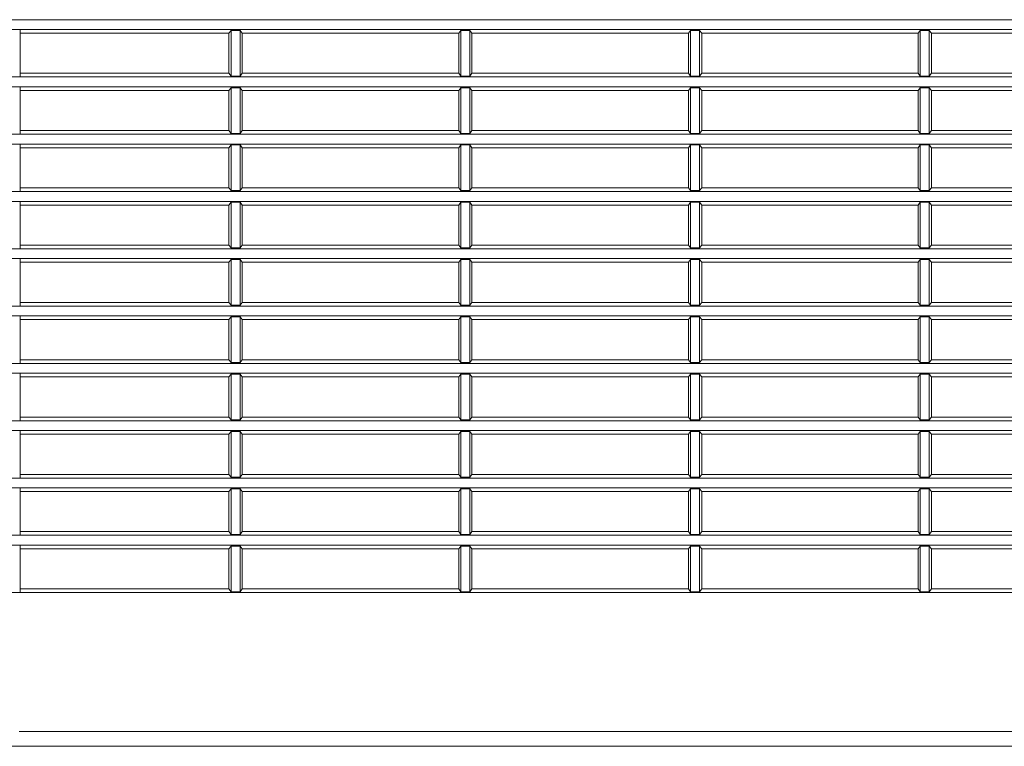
# Model space of a CAD drawing. Header units: millimetres. Extents: x -4612887 to -4536833, y -5457376 to -5415716.
# Tile 72 of 144: x -4579102 to -4578903, y -5441786 to -5441639. Entities that reach past the tile are written whole.
import ezdxf

# ---------------------------------------------------------------- set-up
doc = ezdxf.new("R2010")
doc.units = ezdxf.units.MM
doc.header["$MEASUREMENT"] = 0
doc.layers.add('is_KT-urzadzenia', color=104, linetype='Continuous', lineweight=30)

msp = doc.modelspace()

# ---------------------------------------------------------------- linework, layer by layer
at = {"layer": 'is_KT-urzadzenia', "linetype": 'Continuous', "lineweight": 9}
for p, q in [((-4579502.06, -5441639.16), (-4578609.02, -5441639.16)), ((-4579499.39, -5441641.13), (-4578611.69, -5441641.13)), ((-4579101.64, -5441641.13), (-4579101.64, -5441650.71)), ((-4579059.55, -5441641.87), (-4579059.1, -5441641.32)), ((-4579059.1, -5441641.32), (-4579059.1, -5441650.52)), ((-4579059.1, -5441641.32), (-4579057.32, -5441641.32)), ((-4579057.32, -5441641.32), (-4579056.88, -5441641.87)), ((-4579057.32, -5441641.32), (-4579057.32, -5441650.52)), ((-4579013.23, -5441641.87), (-4579012.78, -5441641.32)), ((-4579012.78, -5441641.32), (-4579012.78, -5441650.52)), ((-4579012.78, -5441641.32), (-4579011, -5441641.32)), ((-4579011, -5441641.32), (-4579010.55, -5441641.87)), ((-4579011, -5441641.32), (-4579011, -5441650.52)), ((-4578966.9, -5441641.87), (-4578966.46, -5441641.32)), ((-4578966.46, -5441641.32), (-4578966.46, -5441650.52)), ((-4578966.46, -5441641.32), (-4578964.68, -5441641.32)), ((-4578964.68, -5441641.32), (-4578964.23, -5441641.87)), ((-4578964.68, -5441641.32), (-4578964.68, -5441650.52)), ((-4578920.58, -5441641.87), (-4578920.14, -5441641.32)), ((-4578920.14, -5441641.32), (-4578920.14, -5441650.52)), ((-4578920.14, -5441641.32), (-4578918.35, -5441641.32)), ((-4578918.35, -5441641.32), (-4578917.91, -5441641.87)), ((-4578918.35, -5441641.32), (-4578918.35, -5441650.52)), ((-4579101.64, -5441641.87), (-4579059.55, -5441641.87)), ((-4579059.55, -5441641.87), (-4579059.55, -5441649.97)), ((-4579056.88, -5441641.87), (-4579013.23, -5441641.87)), ((-4579056.88, -5441649.97), (-4579056.88, -5441641.87)), ((-4579013.23, -5441641.87), (-4579013.23, -5441649.97)), ((-4579010.55, -5441641.87), (-4578966.9, -5441641.87)), ((-4579010.55, -5441649.97), (-4579010.55, -5441641.87)), ((-4578966.9, -5441641.87), (-4578966.9, -5441649.97)), ((-4578964.23, -5441641.87), (-4578920.58, -5441641.87)), ((-4578964.23, -5441649.97), (-4578964.23, -5441641.87)), ((-4578920.58, -5441641.87), (-4578920.58, -5441649.97)), ((-4578917.91, -5441641.87), (-4578874.26, -5441641.87)), ((-4578917.91, -5441649.97), (-4578917.91, -5441641.87)), ((-4579514.14, -5441650.71), (-4578596.94, -5441650.71)), ((-4579101.64, -5441649.97), (-4579059.55, -5441649.97)), ((-4579059.55, -5441649.97), (-4579059.1, -5441650.52)), ((-4579059.1, -5441650.52), (-4579057.32, -5441650.52)), ((-4579057.32, -5441650.52), (-4579056.88, -5441649.97)), ((-4579056.88, -5441649.97), (-4579013.23, -5441649.97)), ((-4579013.23, -5441649.97), (-4579012.78, -5441650.52)), ((-4579012.78, -5441650.52), (-4579011, -5441650.52)), ((-4579011, -5441650.52), (-4579010.55, -5441649.97)), ((-4579010.55, -5441649.97), (-4578966.9, -5441649.97)), ((-4578966.9, -5441649.97), (-4578966.46, -5441650.52)), ((-4578966.46, -5441650.52), (-4578964.68, -5441650.52)), ((-4578964.68, -5441650.52), (-4578964.23, -5441649.97)), ((-4578964.23, -5441649.97), (-4578920.58, -5441649.97)), ((-4578920.58, -5441649.97), (-4578920.14, -5441650.52)), ((-4578920.14, -5441650.52), (-4578918.35, -5441650.52)), ((-4578918.35, -5441650.52), (-4578917.91, -5441649.97)), ((-4578917.91, -5441649.97), (-4578874.26, -5441649.97)), ((-4579514.33, -5441652.68), (-4578596.75, -5441652.68)), ((-4579101.64, -5441652.68), (-4579101.64, -5441662.26)), ((-4579059.55, -5441653.43), (-4579059.1, -5441652.87)), ((-4579059.1, -5441652.87), (-4579059.1, -5441662.08)), ((-4579059.1, -5441652.87), (-4579057.32, -5441652.87)), ((-4579057.32, -5441652.87), (-4579056.88, -5441653.43)), ((-4579057.32, -5441652.87), (-4579057.32, -5441662.08)), ((-4579013.23, -5441653.43), (-4579012.78, -5441652.87)), ((-4579012.78, -5441652.87), (-4579012.78, -5441662.08)), ((-4579012.78, -5441652.87), (-4579011, -5441652.87)), ((-4579011, -5441652.87), (-4579010.55, -5441653.43)), ((-4579011, -5441652.87), (-4579011, -5441662.08)), ((-4578966.9, -5441653.43), (-4578966.46, -5441652.87)), ((-4578966.46, -5441652.87), (-4578966.46, -5441662.08)), ((-4578966.46, -5441652.87), (-4578964.68, -5441652.87)), ((-4578964.68, -5441652.87), (-4578964.23, -5441653.43)), ((-4578964.68, -5441652.87), (-4578964.68, -5441662.08)), ((-4578920.58, -5441653.43), (-4578920.14, -5441652.87)), ((-4578920.14, -5441652.87), (-4578920.14, -5441662.08)), ((-4578920.14, -5441652.87), (-4578918.35, -5441652.87)), ((-4578918.35, -5441652.87), (-4578917.91, -5441653.43)), ((-4578918.35, -5441652.87), (-4578918.35, -5441662.08)), ((-4579101.64, -5441653.43), (-4579059.55, -5441653.43)), ((-4579059.55, -5441653.43), (-4579059.55, -5441661.52)), ((-4579056.88, -5441653.43), (-4579013.23, -5441653.43)), ((-4579056.88, -5441661.52), (-4579056.88, -5441653.43)), ((-4579013.23, -5441653.43), (-4579013.23, -5441661.52)), ((-4579010.55, -5441653.43), (-4578966.9, -5441653.43)), ((-4579010.55, -5441661.52), (-4579010.55, -5441653.43)), ((-4578966.9, -5441653.43), (-4578966.9, -5441661.52)), ((-4578964.23, -5441653.43), (-4578920.58, -5441653.43)), ((-4578964.23, -5441661.52), (-4578964.23, -5441653.43)), ((-4578920.58, -5441653.43), (-4578920.58, -5441661.52)), ((-4578917.91, -5441653.43), (-4578874.26, -5441653.43)), ((-4578917.91, -5441661.52), (-4578917.91, -5441653.43)), ((-4579514.73, -5441662.26), (-4578596.35, -5441662.26)), ((-4579101.64, -5441661.52), (-4579059.55, -5441661.52)), ((-4579059.55, -5441661.52), (-4579059.1, -5441662.08)), ((-4579059.1, -5441662.08), (-4579057.32, -5441662.08)), ((-4579057.32, -5441662.08), (-4579056.88, -5441661.52)), ((-4579056.88, -5441661.52), (-4579013.23, -5441661.52)), ((-4579013.23, -5441661.52), (-4579012.78, -5441662.08)), ((-4579012.78, -5441662.08), (-4579011, -5441662.08)), ((-4579011, -5441662.08), (-4579010.55, -5441661.52)), ((-4579010.55, -5441661.52), (-4578966.9, -5441661.52)), ((-4578966.9, -5441661.52), (-4578966.46, -5441662.08)), ((-4578966.46, -5441662.08), (-4578964.68, -5441662.08)), ((-4578964.68, -5441662.08), (-4578964.23, -5441661.52)), ((-4578964.23, -5441661.52), (-4578920.58, -5441661.52)), ((-4578920.58, -5441661.52), (-4578920.14, -5441662.08)), ((-4578920.14, -5441662.08), (-4578918.35, -5441662.08)), ((-4578918.35, -5441662.08), (-4578917.91, -5441661.52)), ((-4578917.91, -5441661.52), (-4578874.26, -5441661.52)), ((-4579514.9, -5441664.24), (-4578596.17, -5441664.24)), ((-4579101.64, -5441664.24), (-4579101.64, -5441673.82)), ((-4579101.64, -5441664.98), (-4579059.55, -5441664.98)), ((-4579059.55, -5441664.98), (-4579059.1, -5441664.42)), ((-4579059.55, -5441664.98), (-4579059.55, -5441673.08)), ((-4579059.1, -5441664.42), (-4579059.1, -5441673.63)), ((-4579059.1, -5441664.42), (-4579057.32, -5441664.42)), ((-4579057.32, -5441664.42), (-4579057.32, -5441673.63)), ((-4579057.32, -5441664.42), (-4579056.88, -5441664.98)), ((-4579056.88, -5441664.98), (-4579013.23, -5441664.98)), ((-4579056.88, -5441673.08), (-4579056.88, -5441664.98)), ((-4579013.23, -5441664.98), (-4579012.78, -5441664.42)), ((-4579013.23, -5441664.98), (-4579013.23, -5441673.08)), ((-4579012.78, -5441664.42), (-4579012.78, -5441673.63)), ((-4579012.78, -5441664.42), (-4579011, -5441664.42)), ((-4579011, -5441664.42), (-4579011, -5441673.63)), ((-4579011, -5441664.42), (-4579010.55, -5441664.98)), ((-4579010.55, -5441664.98), (-4578966.9, -5441664.98)), ((-4579010.55, -5441673.08), (-4579010.55, -5441664.98)), ((-4578966.9, -5441664.98), (-4578966.46, -5441664.42)), ((-4578966.9, -5441664.98), (-4578966.9, -5441673.08)), ((-4578966.46, -5441664.42), (-4578966.46, -5441673.63)), ((-4578966.46, -5441664.42), (-4578964.68, -5441664.42)), ((-4578964.68, -5441664.42), (-4578964.68, -5441673.63)), ((-4578964.68, -5441664.42), (-4578964.23, -5441664.98)), ((-4578964.23, -5441664.98), (-4578920.58, -5441664.98)), ((-4578964.23, -5441673.08), (-4578964.23, -5441664.98)), ((-4578920.58, -5441664.98), (-4578920.14, -5441664.42)), ((-4578920.58, -5441664.98), (-4578920.58, -5441673.08)), ((-4578920.14, -5441664.42), (-4578920.14, -5441673.63)), ((-4578920.14, -5441664.42), (-4578918.35, -5441664.42)), ((-4578918.35, -5441664.42), (-4578918.35, -5441673.63)), ((-4578918.35, -5441664.42), (-4578917.91, -5441664.98)), ((-4578917.91, -5441664.98), (-4578874.26, -5441664.98)), ((-4578917.91, -5441673.08), (-4578917.91, -5441664.98)), ((-4579101.64, -5441673.08), (-4579059.55, -5441673.08)), ((-4579059.55, -5441673.08), (-4579059.1, -5441673.63)), ((-4579057.32, -5441673.63), (-4579056.88, -5441673.08)), ((-4579056.88, -5441673.08), (-4579013.23, -5441673.08)), ((-4579013.23, -5441673.08), (-4579012.78, -5441673.63)), ((-4579011, -5441673.63), (-4579010.55, -5441673.08)), ((-4579010.55, -5441673.08), (-4578966.9, -5441673.08)), ((-4578966.9, -5441673.08), (-4578966.46, -5441673.63)), ((-4578964.68, -5441673.63), (-4578964.23, -5441673.08)), ((-4578964.23, -5441673.08), (-4578920.58, -5441673.08)), ((-4578920.58, -5441673.08), (-4578920.14, -5441673.63)), ((-4578918.35, -5441673.63), (-4578917.91, -5441673.08)), ((-4578917.91, -5441673.08), (-4578874.26, -5441673.08)), ((-4579515.28, -5441673.82), (-4578595.8, -5441673.82)), ((-4579059.1, -5441673.63), (-4579057.32, -5441673.63)), ((-4579012.78, -5441673.63), (-4579011, -5441673.63)), ((-4578966.46, -5441673.63), (-4578964.68, -5441673.63)), ((-4578920.14, -5441673.63), (-4578918.35, -5441673.63)), ((-4579515.43, -5441675.79), (-4578595.65, -5441675.79)), ((-4579101.64, -5441675.79), (-4579101.64, -5441685.37)), ((-4579101.64, -5441676.53), (-4579059.55, -5441676.53)), ((-4579059.55, -5441676.53), (-4579059.1, -5441675.98)), ((-4579059.55, -5441676.53), (-4579059.55, -5441684.63)), ((-4579059.1, -5441675.98), (-4579059.1, -5441685.18)), ((-4579059.1, -5441675.98), (-4579057.32, -5441675.98)), ((-4579057.32, -5441675.98), (-4579056.88, -5441676.53)), ((-4579057.32, -5441675.98), (-4579057.32, -5441685.18)), ((-4579056.88, -5441676.53), (-4579013.23, -5441676.53)), ((-4579056.88, -5441684.63), (-4579056.88, -5441676.53)), ((-4579013.23, -5441676.53), (-4579012.78, -5441675.98)), ((-4579013.23, -5441676.53), (-4579013.23, -5441684.63)), ((-4579012.78, -5441675.98), (-4579012.78, -5441685.18)), ((-4579012.78, -5441675.98), (-4579011, -5441675.98)), ((-4579011, -5441675.98), (-4579010.55, -5441676.53)), ((-4579011, -5441675.98), (-4579011, -5441685.18)), ((-4579010.55, -5441676.53), (-4578966.9, -5441676.53)), ((-4579010.55, -5441684.63), (-4579010.55, -5441676.53)), ((-4578966.9, -5441676.53), (-4578966.46, -5441675.98)), ((-4578966.9, -5441676.53), (-4578966.9, -5441684.63)), ((-4578966.46, -5441675.98), (-4578966.46, -5441685.18)), ((-4578966.46, -5441675.98), (-4578964.68, -5441675.98)), ((-4578964.68, -5441675.98), (-4578964.23, -5441676.53)), ((-4578964.68, -5441675.98), (-4578964.68, -5441685.18)), ((-4578964.23, -5441676.53), (-4578920.58, -5441676.53)), ((-4578964.23, -5441684.63), (-4578964.23, -5441676.53)), ((-4578920.58, -5441676.53), (-4578920.14, -5441675.98)), ((-4578920.58, -5441676.53), (-4578920.58, -5441684.63)), ((-4578920.14, -5441675.98), (-4578920.14, -5441685.18)), ((-4578920.14, -5441675.98), (-4578918.35, -5441675.98)), ((-4578918.35, -5441675.98), (-4578917.91, -5441676.53)), ((-4578918.35, -5441675.98), (-4578918.35, -5441685.18)), ((-4578917.91, -5441676.53), (-4578874.26, -5441676.53)), ((-4578917.91, -5441684.63), (-4578917.91, -5441676.53)), ((-4579101.64, -5441684.63), (-4579059.55, -5441684.63)), ((-4579059.55, -5441684.63), (-4579059.1, -5441685.18)), ((-4579057.32, -5441685.18), (-4579056.88, -5441684.63)), ((-4579056.88, -5441684.63), (-4579013.23, -5441684.63)), ((-4579013.23, -5441684.63), (-4579012.78, -5441685.18)), ((-4579011, -5441685.18), (-4579010.55, -5441684.63)), ((-4579010.55, -5441684.63), (-4578966.9, -5441684.63)), ((-4578966.9, -5441684.63), (-4578966.46, -5441685.18)), ((-4578964.68, -5441685.18), (-4578964.23, -5441684.63)), ((-4578964.23, -5441684.63), (-4578920.58, -5441684.63)), ((-4578920.58, -5441684.63), (-4578920.14, -5441685.18)), ((-4578918.35, -5441685.18), (-4578917.91, -5441684.63)), ((-4578917.91, -5441684.63), (-4578874.26, -5441684.63)), ((-4579515.77, -5441685.37), (-4578595.31, -5441685.37)), ((-4579059.1, -5441685.18), (-4579057.32, -5441685.18)), ((-4579012.78, -5441685.18), (-4579011, -5441685.18)), ((-4578966.46, -5441685.18), (-4578964.68, -5441685.18)), ((-4578920.14, -5441685.18), (-4578918.35, -5441685.18)), ((-4579515.92, -5441687.34), (-4578595.16, -5441687.34)), ((-4579101.64, -5441687.34), (-4579101.64, -5441696.92)), ((-4579101.64, -5441688.08), (-4579059.55, -5441688.08)), ((-4579059.55, -5441688.08), (-4579059.1, -5441687.53)), ((-4579059.55, -5441688.08), (-4579059.55, -5441696.18)), ((-4579059.1, -5441687.53), (-4579059.1, -5441696.74)), ((-4579059.1, -5441687.53), (-4579057.32, -5441687.53)), ((-4579057.32, -5441687.53), (-4579057.32, -5441696.74)), ((-4579057.32, -5441687.53), (-4579056.88, -5441688.08)), ((-4579056.88, -5441696.18), (-4579056.88, -5441688.08)), ((-4579056.88, -5441688.08), (-4579013.23, -5441688.08)), ((-4579013.23, -5441688.08), (-4579012.78, -5441687.53)), ((-4579013.23, -5441688.08), (-4579013.23, -5441696.18)), ((-4579012.78, -5441687.53), (-4579012.78, -5441696.74)), ((-4579012.78, -5441687.53), (-4579011, -5441687.53)), ((-4579011, -5441687.53), (-4579011, -5441696.74)), ((-4579011, -5441687.53), (-4579010.55, -5441688.08)), ((-4579010.55, -5441696.18), (-4579010.55, -5441688.08)), ((-4579010.55, -5441688.08), (-4578966.9, -5441688.08)), ((-4578966.9, -5441688.08), (-4578966.46, -5441687.53)), ((-4578966.9, -5441688.08), (-4578966.9, -5441696.18)), ((-4578966.46, -5441687.53), (-4578966.46, -5441696.74)), ((-4578966.46, -5441687.53), (-4578964.68, -5441687.53)), ((-4578964.68, -5441687.53), (-4578964.68, -5441696.74)), ((-4578964.68, -5441687.53), (-4578964.23, -5441688.08)), ((-4578964.23, -5441688.08), (-4578920.58, -5441688.08)), ((-4578964.23, -5441696.18), (-4578964.23, -5441688.08)), ((-4578920.58, -5441688.08), (-4578920.14, -5441687.53)), ((-4578920.58, -5441688.08), (-4578920.58, -5441696.18)), ((-4578920.14, -5441687.53), (-4578920.14, -5441696.74)), ((-4578920.14, -5441687.53), (-4578918.35, -5441687.53)), ((-4578918.35, -5441687.53), (-4578918.35, -5441696.74)), ((-4578918.35, -5441687.53), (-4578917.91, -5441688.08)), ((-4578917.91, -5441696.18), (-4578917.91, -5441688.08)), ((-4578917.91, -5441688.08), (-4578874.26, -5441688.08)), ((-4579516.22, -5441696.92), (-4578594.86, -5441696.92)), ((-4579101.64, -5441696.18), (-4579059.55, -5441696.18)), ((-4579059.55, -5441696.18), (-4579059.1, -5441696.74)), ((-4579059.1, -5441696.74), (-4579057.32, -5441696.74)), ((-4579057.32, -5441696.74), (-4579056.88, -5441696.18)), ((-4579056.88, -5441696.18), (-4579013.23, -5441696.18)), ((-4579013.23, -5441696.18), (-4579012.78, -5441696.74)), ((-4579012.78, -5441696.74), (-4579011, -5441696.74)), ((-4579011, -5441696.74), (-4579010.55, -5441696.18)), ((-4579010.55, -5441696.18), (-4578966.9, -5441696.18)), ((-4578966.9, -5441696.18), (-4578966.46, -5441696.74)), ((-4578966.46, -5441696.74), (-4578964.68, -5441696.74)), ((-4578964.68, -5441696.74), (-4578964.23, -5441696.18)), ((-4578964.23, -5441696.18), (-4578920.58, -5441696.18)), ((-4578920.58, -5441696.18), (-4578920.14, -5441696.74)), ((-4578920.14, -5441696.74), (-4578918.35, -5441696.74)), ((-4578918.35, -5441696.74), (-4578917.91, -5441696.18)), ((-4578917.91, -5441696.18), (-4578874.26, -5441696.18)), ((-4579516.35, -5441698.9), (-4578594.73, -5441698.9)), ((-4579101.64, -5441698.9), (-4579101.64, -5441708.48)), ((-4579101.64, -5441699.64), (-4579059.55, -5441699.64)), ((-4579059.55, -5441699.64), (-4579059.1, -5441699.08)), ((-4579059.55, -5441699.64), (-4579059.55, -5441707.73)), ((-4579059.1, -5441699.08), (-4579059.1, -5441708.29)), ((-4579059.1, -5441699.08), (-4579057.32, -5441699.08)), ((-4579057.32, -5441699.08), (-4579056.88, -5441699.64)), ((-4579057.32, -5441699.08), (-4579057.32, -5441708.29)), ((-4579056.88, -5441699.64), (-4579013.23, -5441699.64)), ((-4579056.88, -5441707.73), (-4579056.88, -5441699.64)), ((-4579013.23, -5441699.64), (-4579012.78, -5441699.08)), ((-4579013.23, -5441699.64), (-4579013.23, -5441707.73)), ((-4579012.78, -5441699.08), (-4579012.78, -5441708.29)), ((-4579012.78, -5441699.08), (-4579011, -5441699.08)), ((-4579011, -5441699.08), (-4579010.55, -5441699.64)), ((-4579011, -5441699.08), (-4579011, -5441708.29)), ((-4579010.55, -5441699.64), (-4578966.9, -5441699.64)), ((-4579010.55, -5441707.73), (-4579010.55, -5441699.64)), ((-4578966.9, -5441699.64), (-4578966.46, -5441699.08)), ((-4578966.9, -5441699.64), (-4578966.9, -5441707.73)), ((-4578966.46, -5441699.08), (-4578966.46, -5441708.29)), ((-4578966.46, -5441699.08), (-4578964.68, -5441699.08)), ((-4578964.68, -5441699.08), (-4578964.23, -5441699.64)), ((-4578964.68, -5441699.08), (-4578964.68, -5441708.29)), ((-4578964.23, -5441699.64), (-4578920.58, -5441699.64)), ((-4578964.23, -5441707.73), (-4578964.23, -5441699.64)), ((-4578920.58, -5441699.64), (-4578920.14, -5441699.08)), ((-4578920.58, -5441699.64), (-4578920.58, -5441707.73)), ((-4578920.14, -5441699.08), (-4578920.14, -5441708.29)), ((-4578920.14, -5441699.08), (-4578918.35, -5441699.08)), ((-4578918.35, -5441699.08), (-4578917.91, -5441699.64)), ((-4578918.35, -5441699.08), (-4578918.35, -5441708.29)), ((-4578917.91, -5441699.64), (-4578874.26, -5441699.64)), ((-4578917.91, -5441707.73), (-4578917.91, -5441699.64)), ((-4579516.62, -5441708.48), (-4578594.46, -5441708.48)), ((-4579101.64, -5441707.73), (-4579059.55, -5441707.73)), ((-4579059.55, -5441707.73), (-4579059.1, -5441708.29)), ((-4579059.1, -5441708.29), (-4579057.32, -5441708.29)), ((-4579057.32, -5441708.29), (-4579056.88, -5441707.73)), ((-4579056.88, -5441707.73), (-4579013.23, -5441707.73)), ((-4579013.23, -5441707.73), (-4579012.78, -5441708.29)), ((-4579012.78, -5441708.29), (-4579011, -5441708.29)), ((-4579011, -5441708.29), (-4579010.55, -5441707.73)), ((-4579010.55, -5441707.73), (-4578966.9, -5441707.73)), ((-4578966.9, -5441707.73), (-4578966.46, -5441708.29)), ((-4578966.46, -5441708.29), (-4578964.68, -5441708.29)), ((-4578964.68, -5441708.29), (-4578964.23, -5441707.73)), ((-4578964.23, -5441707.73), (-4578920.58, -5441707.73)), ((-4578920.58, -5441707.73), (-4578920.14, -5441708.29)), ((-4578920.14, -5441708.29), (-4578918.35, -5441708.29)), ((-4578918.35, -5441708.29), (-4578917.91, -5441707.73)), ((-4578917.91, -5441707.73), (-4578874.26, -5441707.73)), ((-4579516.74, -5441710.45), (-4578594.34, -5441710.45)), ((-4579101.64, -5441710.45), (-4579101.64, -5441720.03)), ((-4579059.55, -5441711.19), (-4579059.1, -5441710.64)), ((-4579059.1, -5441710.64), (-4579059.1, -5441719.84)), ((-4579059.1, -5441710.64), (-4579057.32, -5441710.64)), ((-4579057.32, -5441710.64), (-4579056.88, -5441711.19)), ((-4579057.32, -5441710.64), (-4579057.32, -5441719.84)), ((-4579013.23, -5441711.19), (-4579012.78, -5441710.64)), ((-4579012.78, -5441710.64), (-4579012.78, -5441719.84)), ((-4579012.78, -5441710.64), (-4579011, -5441710.64)), ((-4579011, -5441710.64), (-4579010.55, -5441711.19)), ((-4579011, -5441710.64), (-4579011, -5441719.84)), ((-4578966.9, -5441711.19), (-4578966.46, -5441710.64)), ((-4578966.46, -5441710.64), (-4578966.46, -5441719.84)), ((-4578966.46, -5441710.64), (-4578964.68, -5441710.64)), ((-4578964.68, -5441710.64), (-4578964.23, -5441711.19)), ((-4578964.68, -5441710.64), (-4578964.68, -5441719.84)), ((-4578920.58, -5441711.19), (-4578920.14, -5441710.64)), ((-4578920.14, -5441710.64), (-4578920.14, -5441719.84)), ((-4578920.14, -5441710.64), (-4578918.35, -5441710.64)), ((-4578918.35, -5441710.64), (-4578917.91, -5441711.19)), ((-4578918.35, -5441710.64), (-4578918.35, -5441719.84)), ((-4579101.64, -5441711.19), (-4579059.55, -5441711.19)), ((-4579059.55, -5441711.19), (-4579059.55, -5441719.29)), ((-4579056.88, -5441711.19), (-4579013.23, -5441711.19)), ((-4579056.88, -5441719.29), (-4579056.88, -5441711.19)), ((-4579013.23, -5441711.19), (-4579013.23, -5441719.29)), ((-4579010.55, -5441711.19), (-4578966.9, -5441711.19)), ((-4579010.55, -5441719.29), (-4579010.55, -5441711.19)), ((-4578966.9, -5441711.19), (-4578966.9, -5441719.29)), ((-4578964.23, -5441711.19), (-4578920.58, -5441711.19)), ((-4578964.23, -5441719.29), (-4578964.23, -5441711.19)), ((-4578920.58, -5441711.19), (-4578920.58, -5441719.29)), ((-4578917.91, -5441711.19), (-4578874.26, -5441711.19)), ((-4578917.91, -5441719.29), (-4578917.91, -5441711.19)), ((-4579516.98, -5441720.03), (-4578594.1, -5441720.03)), ((-4579101.64, -5441719.29), (-4579059.55, -5441719.29)), ((-4579059.55, -5441719.29), (-4579059.1, -5441719.84)), ((-4579059.1, -5441719.84), (-4579057.32, -5441719.84)), ((-4579057.32, -5441719.84), (-4579056.88, -5441719.29)), ((-4579056.88, -5441719.29), (-4579013.23, -5441719.29)), ((-4579013.23, -5441719.29), (-4579012.78, -5441719.84)), ((-4579012.78, -5441719.84), (-4579011, -5441719.84)), ((-4579011, -5441719.84), (-4579010.55, -5441719.29)), ((-4579010.55, -5441719.29), (-4578966.9, -5441719.29)), ((-4578966.9, -5441719.29), (-4578966.46, -5441719.84)), ((-4578966.46, -5441719.84), (-4578964.68, -5441719.84)), ((-4578964.68, -5441719.84), (-4578964.23, -5441719.29)), ((-4578964.23, -5441719.29), (-4578920.58, -5441719.29)), ((-4578920.58, -5441719.29), (-4578920.14, -5441719.84)), ((-4578920.14, -5441719.84), (-4578918.35, -5441719.84)), ((-4578918.35, -5441719.84), (-4578917.91, -5441719.29)), ((-4578917.91, -5441719.29), (-4578874.26, -5441719.29)), ((-4579517.07, -5441722), (-4578594.01, -5441722)), ((-4579101.64, -5441722), (-4579101.64, -5441731.58)), ((-4579101.64, -5441722.74), (-4579059.55, -5441722.74)), ((-4579059.55, -5441722.74), (-4579059.1, -5441722.19)), ((-4579059.55, -5441722.74), (-4579059.55, -5441730.84)), ((-4579059.1, -5441722.19), (-4579059.1, -5441731.4)), ((-4579059.1, -5441722.19), (-4579057.32, -5441722.19)), ((-4579057.32, -5441722.19), (-4579057.32, -5441731.4)), ((-4579057.32, -5441722.19), (-4579056.88, -5441722.74)), ((-4579056.88, -5441730.84), (-4579056.88, -5441722.74)), ((-4579056.88, -5441722.74), (-4579013.23, -5441722.74)), ((-4579013.23, -5441722.74), (-4579012.78, -5441722.19)), ((-4579013.23, -5441722.74), (-4579013.23, -5441730.84)), ((-4579012.78, -5441722.19), (-4579012.78, -5441731.4)), ((-4579012.78, -5441722.19), (-4579011, -5441722.19)), ((-4579011, -5441722.19), (-4579011, -5441731.4)), ((-4579011, -5441722.19), (-4579010.55, -5441722.74)), ((-4579010.55, -5441722.74), (-4578966.9, -5441722.74)), ((-4579010.55, -5441730.84), (-4579010.55, -5441722.74)), ((-4578966.9, -5441722.74), (-4578966.46, -5441722.19)), ((-4578966.9, -5441722.74), (-4578966.9, -5441730.84)), ((-4578966.46, -5441722.19), (-4578966.46, -5441731.4)), ((-4578966.46, -5441722.19), (-4578964.68, -5441722.19)), ((-4578964.68, -5441722.19), (-4578964.68, -5441731.4)), ((-4578964.68, -5441722.19), (-4578964.23, -5441722.74)), ((-4578964.23, -5441722.74), (-4578920.58, -5441722.74)), ((-4578964.23, -5441730.84), (-4578964.23, -5441722.74)), ((-4578920.58, -5441722.74), (-4578920.14, -5441722.19)), ((-4578920.58, -5441722.74), (-4578920.58, -5441730.84)), ((-4578920.14, -5441722.19), (-4578920.14, -5441731.4)), ((-4578920.14, -5441722.19), (-4578918.35, -5441722.19)), ((-4578918.35, -5441722.19), (-4578918.35, -5441731.4)), ((-4578918.35, -5441722.19), (-4578917.91, -5441722.74)), ((-4578917.91, -5441730.84), (-4578917.91, -5441722.74)), ((-4578917.91, -5441722.74), (-4578874.26, -5441722.74)), ((-4579517.28, -5441731.58), (-4578593.8, -5441731.58)), ((-4579101.64, -5441730.84), (-4579059.55, -5441730.84)), ((-4579059.55, -5441730.84), (-4579059.1, -5441731.4)), ((-4579059.1, -5441731.4), (-4579057.32, -5441731.4)), ((-4579057.32, -5441731.4), (-4579056.88, -5441730.84)), ((-4579056.88, -5441730.84), (-4579013.23, -5441730.84)), ((-4579013.23, -5441730.84), (-4579012.78, -5441731.4)), ((-4579012.78, -5441731.4), (-4579011, -5441731.4)), ((-4579011, -5441731.4), (-4579010.55, -5441730.84)), ((-4579010.55, -5441730.84), (-4578966.9, -5441730.84)), ((-4578966.9, -5441730.84), (-4578966.46, -5441731.4)), ((-4578966.46, -5441731.4), (-4578964.68, -5441731.4)), ((-4578964.68, -5441731.4), (-4578964.23, -5441730.84)), ((-4578964.23, -5441730.84), (-4578920.58, -5441730.84)), ((-4578920.58, -5441730.84), (-4578920.14, -5441731.4)), ((-4578920.14, -5441731.4), (-4578918.35, -5441731.4)), ((-4578918.35, -5441731.4), (-4578917.91, -5441730.84)), ((-4578917.91, -5441730.84), (-4578874.26, -5441730.84)), ((-4579517.36, -5441733.56), (-4578593.71, -5441733.56)), ((-4579101.64, -5441733.56), (-4579101.64, -5441743.13)), ((-4579101.64, -5441734.3), (-4579059.55, -5441734.3)), ((-4579059.55, -5441734.3), (-4579059.1, -5441733.74)), ((-4579059.55, -5441734.3), (-4579059.55, -5441742.39)), ((-4579059.1, -5441733.74), (-4579059.1, -5441742.95)), ((-4579059.1, -5441733.74), (-4579057.32, -5441733.74)), ((-4579057.32, -5441733.74), (-4579056.88, -5441734.3)), ((-4579057.32, -5441733.74), (-4579057.32, -5441742.95)), ((-4579056.88, -5441734.3), (-4579013.23, -5441734.3)), ((-4579056.88, -5441742.39), (-4579056.88, -5441734.3)), ((-4579013.23, -5441734.3), (-4579012.78, -5441733.74)), ((-4579013.23, -5441734.3), (-4579013.23, -5441742.39)), ((-4579012.78, -5441733.74), (-4579012.78, -5441742.95)), ((-4579012.78, -5441733.74), (-4579011, -5441733.74)), ((-4579011, -5441733.74), (-4579010.55, -5441734.3)), ((-4579011, -5441733.74), (-4579011, -5441742.95)), ((-4579010.55, -5441734.3), (-4578966.9, -5441734.3)), ((-4579010.55, -5441742.39), (-4579010.55, -5441734.3)), ((-4578966.9, -5441734.3), (-4578966.46, -5441733.74)), ((-4578966.9, -5441734.3), (-4578966.9, -5441742.39)), ((-4578966.46, -5441733.74), (-4578966.46, -5441742.95)), ((-4578966.46, -5441733.74), (-4578964.68, -5441733.74)), ((-4578964.68, -5441733.74), (-4578964.23, -5441734.3)), ((-4578964.68, -5441733.74), (-4578964.68, -5441742.95)), ((-4578964.23, -5441734.3), (-4578920.58, -5441734.3)), ((-4578964.23, -5441742.39), (-4578964.23, -5441734.3)), ((-4578920.58, -5441734.3), (-4578920.14, -5441733.74)), ((-4578920.58, -5441734.3), (-4578920.58, -5441742.39)), ((-4578920.14, -5441733.74), (-4578920.14, -5441742.95)), ((-4578920.14, -5441733.74), (-4578918.35, -5441733.74)), ((-4578918.35, -5441733.74), (-4578917.91, -5441734.3)), ((-4578918.35, -5441733.74), (-4578918.35, -5441742.95)), ((-4578917.91, -5441734.3), (-4578874.26, -5441734.3)), ((-4578917.91, -5441742.39), (-4578917.91, -5441734.3)), ((-4579101.64, -5441742.39), (-4579059.55, -5441742.39)), ((-4579059.55, -5441742.39), (-4579059.1, -5441742.95)), ((-4579057.32, -5441742.95), (-4579056.88, -5441742.39)), ((-4579056.88, -5441742.39), (-4579013.23, -5441742.39)), ((-4579013.23, -5441742.39), (-4579012.78, -5441742.95)), ((-4579011, -5441742.95), (-4579010.55, -5441742.39)), ((-4579010.55, -5441742.39), (-4578966.9, -5441742.39)), ((-4578966.9, -5441742.39), (-4578966.46, -5441742.95)), ((-4578964.68, -5441742.95), (-4578964.23, -5441742.39)), ((-4578964.23, -5441742.39), (-4578920.58, -5441742.39)), ((-4578920.58, -5441742.39), (-4578920.14, -5441742.95)), ((-4578918.35, -5441742.95), (-4578917.91, -5441742.39)), ((-4578917.91, -5441742.39), (-4578874.26, -5441742.39)), ((-4579517.54, -5441743.13), (-4578593.54, -5441743.13)), ((-4579059.1, -5441742.95), (-4579057.32, -5441742.95)), ((-4579012.78, -5441742.95), (-4579011, -5441742.95)), ((-4578966.46, -5441742.95), (-4578964.68, -5441742.95)), ((-4578920.14, -5441742.95), (-4578918.35, -5441742.95)), ((-4579517.61, -5441745.11), (-4578593.47, -5441745.11)), ((-4579101.64, -5441745.11), (-4579101.64, -5441754.69)), ((-4579101.64, -5441745.85), (-4579059.55, -5441745.85)), ((-4579059.55, -5441745.85), (-4579059.1, -5441745.29)), ((-4579059.55, -5441745.85), (-4579059.55, -5441753.95)), ((-4579059.1, -5441745.29), (-4579059.1, -5441754.5)), ((-4579059.1, -5441745.29), (-4579057.32, -5441745.29)), ((-4579057.32, -5441745.29), (-4579057.32, -5441754.5)), ((-4579057.32, -5441745.29), (-4579056.88, -5441745.85)), ((-4579056.88, -5441745.85), (-4579013.23, -5441745.85)), ((-4579056.88, -5441753.95), (-4579056.88, -5441745.85)), ((-4579013.23, -5441745.85), (-4579012.78, -5441745.29)), ((-4579013.23, -5441745.85), (-4579013.23, -5441753.95)), ((-4579012.78, -5441745.29), (-4579012.78, -5441754.5)), ((-4579012.78, -5441745.29), (-4579011, -5441745.29)), ((-4579011, -5441745.29), (-4579011, -5441754.5)), ((-4579011, -5441745.29), (-4579010.55, -5441745.85)), ((-4579010.55, -5441745.85), (-4578966.9, -5441745.85)), ((-4579010.55, -5441753.95), (-4579010.55, -5441745.85)), ((-4578966.9, -5441745.85), (-4578966.46, -5441745.29)), ((-4578966.9, -5441745.85), (-4578966.9, -5441753.95)), ((-4578966.46, -5441745.29), (-4578966.46, -5441754.5)), ((-4578966.46, -5441745.29), (-4578964.68, -5441745.29)), ((-4578964.68, -5441745.29), (-4578964.68, -5441754.5)), ((-4578964.68, -5441745.29), (-4578964.23, -5441745.85)), ((-4578964.23, -5441745.85), (-4578920.58, -5441745.85)), ((-4578964.23, -5441753.95), (-4578964.23, -5441745.85)), ((-4578920.58, -5441745.85), (-4578920.14, -5441745.29)), ((-4578920.58, -5441745.85), (-4578920.58, -5441753.95)), ((-4578920.14, -5441745.29), (-4578920.14, -5441754.5)), ((-4578920.14, -5441745.29), (-4578918.35, -5441745.29)), ((-4578918.35, -5441745.29), (-4578918.35, -5441754.5)), ((-4578918.35, -5441745.29), (-4578917.91, -5441745.85)), ((-4578917.91, -5441745.85), (-4578874.26, -5441745.85)), ((-4578917.91, -5441753.95), (-4578917.91, -5441745.85)), ((-4579101.64, -5441753.95), (-4579059.55, -5441753.95)), ((-4579059.55, -5441753.95), (-4579059.1, -5441754.5)), ((-4579059.1, -5441754.5), (-4579057.32, -5441754.5)), ((-4579057.32, -5441754.5), (-4579056.88, -5441753.95)), ((-4579056.88, -5441753.95), (-4579013.23, -5441753.95)), ((-4579013.23, -5441753.95), (-4579012.78, -5441754.5)), ((-4579012.78, -5441754.5), (-4579011, -5441754.5)), ((-4579011, -5441754.5), (-4579010.55, -5441753.95)), ((-4579010.55, -5441753.95), (-4578966.9, -5441753.95)), ((-4578966.9, -5441753.95), (-4578966.46, -5441754.5)), ((-4578966.46, -5441754.5), (-4578964.68, -5441754.5)), ((-4578964.68, -5441754.5), (-4578964.23, -5441753.95)), ((-4578964.23, -5441753.95), (-4578920.58, -5441753.95)), ((-4578920.58, -5441753.95), (-4578920.14, -5441754.5)), ((-4578920.14, -5441754.5), (-4578918.35, -5441754.5)), ((-4578918.35, -5441754.5), (-4578917.91, -5441753.95)), ((-4578917.91, -5441753.95), (-4578874.26, -5441753.95)), ((-4579515.75, -5441754.69), (-4578595.33, -5441754.69)), ((-4578769.32, -5441782.68), (-4579101.86, -5441782.68)), ((-4579365.68, -5441785.67), (-4578705.7, -5441785.67))]:
    msp.add_line(p, q, dxfattribs=at)

doc.saveas('drawing.dxf')
